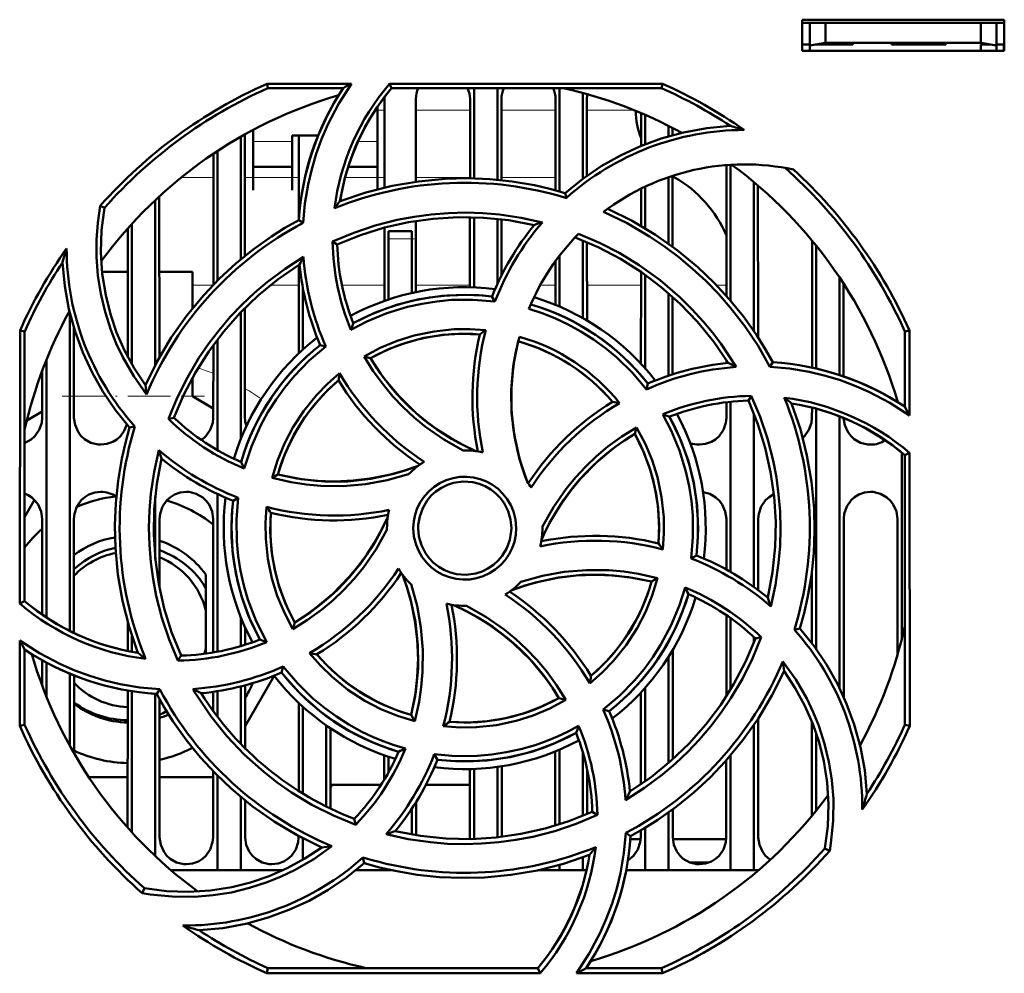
# Model space of a CAD drawing. Extents: x -2073 to 2460, y -1838 to 686.
# Tile 20 of 94: x -361 to -297, y -1573 to -1511. Entities that reach past the tile are written whole.
import ezdxf

# ---------------------------------------------------------------- set-up
doc = ezdxf.new("R2010")
doc.units = 0
doc.linetypes.add('DASHDOT', pattern=[18.5, 12, -3, 0.5, -3])

msp = doc.modelspace()

# ---------------------------------------------------------------- linework, layer by layer
at = {"color": 7, "lineweight": 50}
for p, q in [((-310.235, -1513.341), (-310.235, -1511.341)), ((-310.235, -1511.341), (-297.235, -1511.341)), ((-297.235, -1511.341), (-297.235, -1513.341)), ((-310.235, -1511.553), (-297.235, -1511.553)), ((-309.735, -1511.553), (-309.735, -1513)), ((-308.735, -1512.823), (-308.735, -1511.553)), ((-298.735, -1511.553), (-298.735, -1512.823)), ((-297.735, -1511.553), (-297.735, -1513)), ((-310.235, -1512.941), (-309.735, -1512.941)), ((-309.735, -1513), (-308.735, -1512.823)), ((-309.735, -1513.341), (-309.735, -1513)), ((-308.735, -1512.941), (-309.399, -1512.941)), ((-308.735, -1512.823), (-298.735, -1512.823)), ((-306.985, -1512.941), (-308.735, -1512.941)), ((-306.985, -1512.823), (-306.985, -1512.941)), ((-306.985, -1512.823), (-306.985, -1512.941)), ((-306.985, -1512.823), (-306.985, -1512.941)), ((-306.985, -1512.941), (-306.985, -1512.823)), ((-306.985, -1512.823), (-306.985, -1512.941)), ((-304.485, -1512.941), (-304.485, -1512.823)), ((-302.735, -1512.941), (-304.485, -1512.941)), ((-300.985, -1512.941), (-302.735, -1512.941)), ((-300.985, -1512.823), (-300.985, -1512.941)), ((-300.985, -1512.823), (-300.985, -1512.941)), ((-300.985, -1512.823), (-300.985, -1512.941)), ((-300.985, -1512.823), (-300.985, -1512.941)), ((-300.985, -1512.823), (-300.985, -1512.941)), ((-300.985, -1512.823), (-300.985, -1512.941)), ((-300.985, -1512.823), (-300.985, -1512.941)), ((-298.735, -1512.823), (-297.735, -1513)), ((-298.071, -1512.941), (-298.735, -1512.941)), ((-298.735, -1512.941), (-298.735, -1513.341)), ((-297.735, -1512.941), (-297.235, -1512.941)), ((-297.735, -1513), (-297.735, -1513.341)), ((-297.261, -1513.341), (-297.256, -1512.941)), ((-297.235, -1513.341), (-310.235, -1513.341)), ((-344.648, -1515.459), (-339.217, -1515.459)), ((-344.588, -1515.74), (-344.648, -1515.459)), ((-339.75, -1515.74), (-344.588, -1515.74)), ((-336.767, -1515.459), (-319.221, -1515.459)), ((-336.637, -1515.74), (-336.767, -1515.459)), ((-319.281, -1515.74), (-336.637, -1515.74)), ((-331.335, -1515.741), (-331.335, -1521.548)), ((-329.835, -1515.741), (-329.835, -1521.637)), ((-325.835, -1515.741), (-325.835, -1522.384)), ((-319.221, -1515.459), (-319.281, -1515.74)), ((-337.095, -1522.138), (-337.092, -1516.441)), ((-335.077, -1516.441), (-335.075, -1521.759)), ((-331.594, -1521.543), (-331.592, -1516.441)), ((-329.577, -1516.441), (-329.575, -1521.663)), ((-326.095, -1522.312), (-326.092, -1516.441)), ((-324.335, -1516.054), (-324.335, -1521.572)), ((-324.077, -1516.441), (-324.075, -1521.383)), ((-337.535, -1519.35), (-337.535, -1516.92)), ((-320.594, -1519.464), (-320.593, -1517.351)), ((-320.335, -1517.462), (-320.335, -1519.359)), ((-318.835, -1518.168), (-318.835, -1518.846)), ((-318.577, -1518.301), (-318.576, -1518.772)), ((-346.335, -1518.868), (-346.335, -1526.75)), ((-346.076, -1518.722), (-346.073, -1526.535)), ((-345.535, -1518.427), (-345.535, -1519.35)), ((-343.035, -1518.798), (-341.367, -1518.798)), ((-343.035, -1519.35), (-343.035, -1518.798)), ((-342.596, -1524.109), (-342.593, -1518.798)), ((-345.535, -1519.35), (-345.535, -1522.296)), ((-343.035, -1522.296), (-343.035, -1519.35)), ((-337.535, -1522.246), (-337.535, -1519.35)), ((-348.098, -1528.388), (-348.094, -1519.96)), ((-347.835, -1519.788), (-347.835, -1528.12)), ((-345.535, -1520.798), (-343.035, -1520.798)), ((-339.425, -1520.798), (-337.535, -1520.798)), ((-315.098, -1529.113), (-315.094, -1520.688)), ((-314.835, -1520.671), (-314.835, -1529.415)), ((-318.835, -1521.468), (-318.835, -1525.745)), ((-318.576, -1521.399), (-318.435, -1521.483)), ((-318.575, -1521.381), (-318.573, -1525.935)), ((-320.335, -1522.077), (-320.335, -1524.759)), ((-313.335, -1521.791), (-313.335, -1531.377)), ((-313.075, -1522.011), (-313.07, -1531.775)), ((-351.575, -1522.703), (-351.57, -1533.052)), ((-345.535, -1522.296), (-345.535, -1522.298)), ((-343.035, -1522.298), (-343.035, -1522.296)), ((-325.4, -1522.812), (-325.472, -1522.489)), ((-320.596, -1524.605), (-320.595, -1522.202)), ((-355.102, -1523.442), (-355.371, -1523.311)), ((-351.835, -1522.946), (-351.835, -1533.54)), ((-331.598, -1528.544), (-331.596, -1524.042)), ((-331.335, -1524.048), (-331.335, -1528.552)), ((-353.335, -1524.469), (-353.335, -1533.515)), ((-342.325, -1524.41), (-342.604, -1524.232)), ((-337.098, -1529.426), (-337.096, -1524.716)), ((-335.074, -1524.288), (-335.072, -1528.861)), ((-329.835, -1524.15), (-329.835, -1528.337)), ((-329.574, -1524.179), (-329.572, -1527.79)), ((-353.6, -1533.036), (-353.596, -1524.759)), ((-336.835, -1525.441), (-336.835, -1524.941)), ((-335.335, -1524.941), (-336.835, -1524.941)), ((-335.335, -1525.441), (-335.335, -1524.941)), ((-340.429, -1525.615), (-340.134, -1525.799)), ((-336.835, -1529.335), (-336.835, -1525.441)), ((-335.335, -1525.441), (-335.335, -1528.918)), ((-324.335, -1525.541), (-324.335, -1530.532)), ((-324.073, -1525.65), (-324.071, -1530.684)), ((-309.6, -1533.717), (-309.596, -1525.548)), ((-309.335, -1525.868), (-309.335, -1533.782)), ((-325.835, -1526.513), (-325.835, -1529.792)), ((-342.6, -1532.793), (-342.597, -1527.12)), ((-326.098, -1529.682), (-326.097, -1526.864)), ((-355.254, -1527.553), (-353.598, -1527.553)), ((-351.573, -1527.553), (-349.435, -1527.553)), ((-349.435, -1527.553), (-349.435, -1529.897)), ((-320.6, -1533.469), (-320.597, -1527.563)), ((-320.335, -1527.747), (-320.335, -1533.76)), ((-307.835, -1527.91), (-307.835, -1534.189)), ((-307.572, -1528.31), (-307.569, -1534.278)), ((-342.335, -1532.547), (-342.335, -1528.645)), ((-329.991, -1529.465), (-330.181, -1529.144)), ((-318.835, -1528.928), (-318.835, -1534.241)), ((-318.572, -1529.16), (-318.569, -1534.154)), ((-357.335, -1530.174), (-357.335, -1550.648)), ((-346.335, -1530.16), (-346.335, -1538.305)), ((-346.071, -1529.891), (-346.068, -1536.941)), ((-360.547, -1548.887), (-360.531, -1531.324)), ((-360.531, -1531.324), (-360.235, -1531.387)), ((-360.235, -1548.742), (-360.235, -1531.387)), ((-357.071, -1531.136), (-357.068, -1536.941)), ((-303.635, -1531.387), (-303.339, -1531.324)), ((-303.635, -1536.226), (-303.635, -1531.387)), ((-303.339, -1531.324), (-303.334, -1536.796)), ((-348.102, -1536.941), (-348.099, -1532.262)), ((-347.835, -1531.908), (-347.835, -1539.028)), ((-340.863, -1532.361), (-341.228, -1532.267)), ((-358.835, -1533.206), (-358.835, -1549.789)), ((-338.404, -1532.999), (-337.995, -1533.108)), ((-315.1, -1533.43), (-315.1, -1533.244)), ((-312.31, -1533.659), (-312.126, -1533.371)), ((-359.102, -1536.941), (-359.1, -1533.889)), ((-349.435, -1534.354), (-349.435, -1535.553)), ((-320.255, -1535.115), (-320.161, -1534.747)), ((-349.435, -1535.553), (-348.102, -1536.337)), ((-315.102, -1536.941), (-315.101, -1535.945)), ((-314.835, -1535.915), (-314.835, -1546.859)), ((-313.503, -1535.537), (-313.694, -1535.841)), ((-304.101, -1535.928), (-304.101, -1535.9)), ((-359.102, -1536.534), (-360.097, -1537.119)), ((-313.335, -1536.689), (-313.335, -1547.825)), ((-309.602, -1536.941), (-309.601, -1536.287)), ((-309.335, -1536.359), (-309.335, -1551.82)), ((-350.983, -1537.021), (-350.632, -1536.941)), ((-307.835, -1536.855), (-307.835, -1554.323)), ((-353.148, -1537.503), (-353.486, -1537.578)), ((-320.89, -1537.565), (-321.002, -1537.98)), ((-303.835, -1539.174), (-303.835, -1551.209)), ((-303.635, -1539.339), (-303.332, -1539.198)), ((-303.332, -1539.198), (-303.316, -1556.762)), ((-303.635, -1556.694), (-303.635, -1539.339)), ((-344.326, -1540.812), (-343.951, -1540.596)), ((-360.235, -1543.33), (-359.599, -1542.229)), ((-351.835, -1542.027), (-351.835, -1546.038)), ((-347.835, -1541.849), (-347.835, -1551.992)), ((-346.495, -1542.09), (-346.831, -1542.287)), ((-359.107, -1549.599), (-359.104, -1543.441)), ((-357.065, -1543.441), (-357.062, -1550.782)), ((-351.565, -1543.441), (-351.563, -1547.885)), ((-348.108, -1552.041), (-348.104, -1543.441)), ((-315.106, -1546.707), (-315.104, -1543.441)), ((-313.065, -1543.441), (-313.063, -1548.024)), ((-307.565, -1543.441), (-307.56, -1554.91)), ((-304.109, -1552.207), (-304.104, -1543.441)), ((-336.935, -1544.041), (-336.934, -1544.148)), ((-326.935, -1544.041), (-326.936, -1543.933)), ((-317.375, -1545.995), (-317.038, -1545.794)), ((-309.608, -1551.451), (-309.606, -1546.827)), ((-348.585, -1547.898), (-348.585, -1547.021)), ((-319.535, -1547.265), (-319.919, -1547.485)), ((-348.585, -1547.898), (-348.585, -1549.338)), ((-360.235, -1548.742), (-360.547, -1548.887)), ((-348.585, -1551.769), (-348.585, -1549.338)), ((-346.335, -1549.776), (-346.335, -1551.63)), ((-315.11, -1554.856), (-315.107, -1549.635)), ((-314.835, -1549.825), (-314.835, -1554.416)), ((-353.608, -1551.942), (-353.608, -1550.091)), ((-346.062, -1550.419), (-346.061, -1551.545)), ((-342.983, -1550.531), (-342.868, -1550.101)), ((-310.734, -1550.581), (-310.383, -1550.504)), ((-360.554, -1556.762), (-360.549, -1551.26)), ((-353.335, -1550.991), (-353.335, -1551.996)), ((-313.335, -1551.049), (-313.335, -1551.391)), ((-312.872, -1551.057), (-313.238, -1551.14)), ((-360.235, -1556.694), (-360.235, -1551.855)), ((-348.585, -1551.769), (-348.585, -1552.113)), ((-318.561, -1551.876), (-318.558, -1558.911)), ((-359.109, -1554.167), (-359.109, -1552.538)), ((-350.376, -1552.559), (-350.176, -1552.24)), ((-318.835, -1552.325), (-318.835, -1559.156)), ((-358.835, -1552.692), (-358.835, -1554.876)), ((-343.607, -1552.944), (-343.708, -1553.334)), ((-357.335, -1553.408), (-357.335, -1558.035)), ((-357.06, -1553.52), (-357.058, -1558.526)), ((-344.186, -1553.535), (-346.059, -1556.778)), ((-353.614, -1563.303), (-353.61, -1554.487)), ((-351.743, -1554.709), (-351.547, -1554.404)), ((-346.335, -1554.222), (-346.335, -1557.918)), ((-346.06, -1554.15), (-346.058, -1558.199)), ((-320.335, -1554.321), (-320.335, -1560.333)), ((-353.335, -1554.535), (-353.335, -1563.612)), ((-351.835, -1554.704), (-351.835, -1565.135)), ((-351.56, -1555.045), (-351.556, -1563.941)), ((-348.11, -1555.802), (-348.11, -1554.57)), ((-347.835, -1554.528), (-347.835, -1556.171)), ((-325.437, -1555.093), (-325.875, -1554.973)), ((-320.612, -1560.527), (-320.61, -1554.623)), ((-342.613, -1560.951), (-342.61, -1555.279)), ((-342.335, -1561.123), (-342.335, -1555.534)), ((-323.032, -1555.715), (-322.641, -1555.814)), ((-335.154, -1556.452), (-335.38, -1556.056)), ((-313.059, -1556.29), (-313.056, -1563.941)), ((-360.235, -1556.694), (-360.554, -1556.762)), ((-340.835, -1561.95), (-340.835, -1556.731)), ((-340.559, -1556.92), (-340.557, -1562.085)), ((-313.335, -1556.704), (-313.335, -1566.041)), ((-309.613, -1562.554), (-309.61, -1556.472)), ((-303.316, -1556.762), (-303.635, -1556.694)), ((-309.335, -1557.222), (-309.335, -1562.213)), ((-337.112, -1560.219), (-337.111, -1558.651)), ((-336.835, -1559.741), (-336.835, -1558.746)), ((-333.897, -1558.588), (-333.689, -1558.938)), ((-326.114, -1563.176), (-326.111, -1558.405)), ((-325.835, -1558.29), (-325.835, -1563.089)), ((-324.335, -1558.477), (-324.335, -1562.54)), ((-314.835, -1558.664), (-314.835, -1566.041)), ((-331.614, -1563.941), (-331.612, -1559.537)), ((-331.335, -1559.529), (-331.335, -1564.032)), ((-329.835, -1559.398), (-329.835, -1563.93)), ((-329.558, -1559.357), (-329.556, -1563.899)), ((-315.114, -1563.941), (-315.112, -1558.981)), ((-353.612, -1560.053), (-356.113, -1560.053)), ((-348.112, -1560.053), (-351.557, -1560.053)), ((-348.114, -1563.941), (-348.112, -1559.68)), ((-347.835, -1559.961), (-347.835, -1566.041)), ((-324.058, -1559.57), (-324.056, -1562.423)), ((-340.558, -1560.553), (-337.321, -1560.553)), ((-334.432, -1560.553), (-331.613, -1560.553)), ((-346.335, -1561.329), (-346.335, -1566.041)), ((-346.057, -1561.558), (-346.056, -1563.941)), ((-335.335, -1562.084), (-335.335, -1563.75)), ((-335.057, -1561.649), (-335.056, -1563.796)), ((-323.407, -1562.488), (-323.735, -1562.281)), ((-318.835, -1562.336), (-318.835, -1566.041)), ((-318.557, -1562.134), (-318.556, -1563.941)), ((-339.034, -1562.737), (-338.947, -1563.116)), ((-320.335, -1563.32), (-320.335, -1566.041)), ((-342.614, -1563.941), (-342.614, -1563.845)), ((-331.617, -1564.039), (-331.614, -1563.941)), ((-321.58, -1563.649), (-321.265, -1563.85)), ((-320.614, -1563.941), (-320.614, -1563.485)), ((-342.335, -1565.367), (-342.335, -1563.993)), ((-320.619, -1564.053), (-321.28, -1564.053)), ((-315.119, -1564.053), (-318.551, -1564.053)), ((-338.399, -1565.591), (-338.479, -1565.226)), ((-324.335, -1565.218), (-324.335, -1566.041)), ((-308.768, -1564.639), (-308.463, -1564.787)), ((-338.419, -1565.61), (-338.375, -1565.599)), ((-325.835, -1565.699), (-325.835, -1566.041)), ((-316.232, -1565.553), (-317.438, -1565.553)), ((-347.835, -1566.041), (-350.83, -1566.041)), ((-346.335, -1566.041), (-347.835, -1566.041)), ((-343.614, -1566.041), (-346.335, -1566.041)), ((-336.835, -1566.041), (-338.93, -1566.041)), ((-336.835, -1566.041), (-336.835, -1566.001)), ((-336.657, -1566.041), (-336.835, -1566.041)), ((-325.835, -1566.041), (-327.208, -1566.041)), ((-324.335, -1566.041), (-325.835, -1566.041)), ((-324.104, -1566.041), (-324.335, -1566.041)), ((-320.335, -1566.041), (-321.549, -1566.041)), ((-318.835, -1566.041), (-320.335, -1566.041)), ((-314.835, -1566.041), (-318.835, -1566.041)), ((-313.335, -1566.041), (-314.835, -1566.041)), ((-313.04, -1566.041), (-313.335, -1566.041)), ((-352.533, -1567.207), (-352.683, -1567.514)), ((-344.659, -1572.674), (-344.588, -1572.341)), ((-327.078, -1572.674), (-344.659, -1572.674)), ((-344.588, -1572.341), (-327.233, -1572.341)), ((-327.233, -1572.341), (-327.078, -1572.674)), ((-319.21, -1572.674), (-324.754, -1572.674)), ((-324.12, -1572.341), (-319.281, -1572.341)), ((-319.281, -1572.341), (-319.21, -1572.674))]:
    msp.add_line(p, q, dxfattribs=at)
at = {"color": 7, "linetype": 'DASHDOT', "lineweight": 18, "ltscale": 0.003525}
for p, q in [((-308.735, -1512.812), (-308.735, -1512.953)), ((-302.735, -1512.812), (-302.735, -1512.953))]:
    msp.add_line(p, q, dxfattribs=at)
at = {"color": 7, "lineweight": 18}
for p, q in [((-337.092, -1517.153), (-337.522, -1517.153)), ((-331.592, -1517.153), (-335.077, -1517.153)), ((-326.092, -1517.153), (-329.577, -1517.153)), ((-321.07, -1517.153), (-324.077, -1517.153)), ((-343.035, -1519.167), (-345.535, -1519.167)), ((-337.535, -1519.167), (-338.794, -1519.167)), ((-350.159, -1521.483), (-348.094, -1521.483)), ((-346.075, -1521.483), (-342.594, -1521.483)), ((-339.624, -1521.483), (-337.094, -1521.483)), ((-335.075, -1521.483), (-331.594, -1521.483)), ((-329.575, -1521.483), (-326.094, -1521.483)), ((-318.575, -1521.483), (-318.435, -1521.483)), ((-336.835, -1525.441), (-335.335, -1525.441)), ((-349.435, -1528.411), (-348.12, -1528.411)), ((-344.416, -1528.411), (-342.598, -1528.411)), ((-339.833, -1528.411), (-337.098, -1528.411)), ((-335.072, -1528.411), (-331.598, -1528.411)), ((-327.045, -1528.411), (-326.098, -1528.411)), ((-324.072, -1528.411), (-320.598, -1528.411)), ((-315.749, -1528.411), (-315.098, -1528.411)), ((-357.069, -1535.553), (-355.019, -1535.553)), ((-350.046, -1535.553), (-349.435, -1535.553)), ((-340.406, -1560.553), (-340.557, -1560.788))]:
    msp.add_line(p, q, dxfattribs=at)
at = {"color": 7, "linetype": 'DASHDOT', "lineweight": 18, "ltscale": 0.045015}
msp.add_line((-335.185, -1525.441), (-336.985, -1525.441), dxfattribs=at)
at = {"color": 7, "linetype": 'DASHDOT', "lineweight": 18, "ltscale": 0.22903}
msp.add_line((-357.833, -1535.553), (-348.671, -1535.553), dxfattribs=at)
at = {"color": 7, "lineweight": 50}
for points in [[(-339.217, -1515.459), (-340.035, -1516.737), (-340.734, -1518.079), (-341.138, -1519.016), (-341.486, -1519.978), (-341.776, -1520.949), (-342.007, -1521.933), (-342.211, -1523.164), (-342.325, -1524.41)], [(-325.472, -1522.489), (-324.342, -1521.577), (-323.157, -1520.772), (-321.92, -1520.074), (-320.634, -1519.48), (-319.299, -1518.989), (-317.856, -1518.59), (-316.372, -1518.317), (-314.854, -1518.172)], [(-339.955, -1523.019), (-338.293, -1522.457), (-336.609, -1522.029), (-334.909, -1521.737), (-333.197, -1521.576), (-331.758, -1521.541), (-330.32, -1521.597), (-328.885, -1521.746), (-327.45, -1521.991), (-326.459, -1522.217), (-325.472, -1522.489)], [(-352.401, -1535.44), (-353.224, -1534.274), (-353.93, -1533.041), (-354.341, -1532.172), (-354.698, -1531.279), (-355.063, -1530.14), (-355.338, -1528.978), (-355.521, -1527.797), (-355.611, -1526.606), (-355.611, -1525.506), (-355.531, -1524.407), (-355.371, -1523.311)], [(-355.101, -1523.442), (-355.284, -1524.868), (-355.33, -1526.283), (-355.24, -1527.682), (-355.021, -1529.059), (-354.719, -1530.274), (-354.318, -1531.458), (-353.813, -1532.616), (-353.195, -1533.753), (-352.47, -1534.847)], [(-340.431, -1525.615), (-339.074, -1525.047), (-337.687, -1524.581), (-336.273, -1524.22), (-335.187, -1524.014), (-334.091, -1523.868), (-332.984, -1523.78), (-331.874, -1523.752), (-330.779, -1523.783), (-329.688, -1523.874), (-328.31, -1524.077), (-326.94, -1524.375)], [(-327.464, -1524.547), (-329.091, -1524.243), (-330.721, -1524.076), (-332.347, -1524.044), (-333.967, -1524.144), (-335.541, -1524.367), (-337.097, -1524.716), (-338.631, -1525.194), (-340.135, -1525.799)], [(-312.31, -1533.659), (-313.074, -1532.324), (-313.924, -1531.052), (-314.86, -1529.844), (-315.622, -1528.976), (-316.43, -1528.147), (-317.283, -1527.356), (-318.176, -1526.61), (-319.092, -1525.921), (-320.042, -1525.282), (-321.491, -1524.438), (-323.008, -1523.702)], [(-322.742, -1523.505), (-321.169, -1524.282), (-319.676, -1525.171), (-318.266, -1526.166), (-316.943, -1527.263), (-315.9, -1528.256), (-314.923, -1529.312), (-314.014, -1530.432), (-313.172, -1531.62), (-312.631, -1532.481), (-312.126, -1533.371)], [(-352.47, -1534.847), (-351.692, -1533.274), (-350.804, -1531.781), (-349.808, -1530.372), (-348.712, -1529.048), (-347.719, -1528.005), (-346.663, -1527.029), (-345.543, -1526.119), (-344.355, -1525.278), (-343.494, -1524.737), (-342.604, -1524.231)], [(-314.989, -1533.418), (-315.925, -1532.052), (-316.959, -1530.782), (-318.087, -1529.609), (-319.303, -1528.535), (-320.574, -1527.579), (-321.922, -1526.726), (-323.343, -1525.979), (-324.836, -1525.343)], [(-324.617, -1525.116), (-323.264, -1525.694), (-321.965, -1526.365), (-320.721, -1527.128), (-319.375, -1528.103), (-318.11, -1529.185), (-317.323, -1529.956), (-316.58, -1530.766), (-316.01, -1531.455), (-315.47, -1532.169), (-314.961, -1532.91), (-314.483, -1533.675)], [(-350.984, -1537.022), (-350.425, -1535.66), (-349.773, -1534.349), (-349.028, -1533.093), (-348.406, -1532.181), (-347.735, -1531.304), (-347.013, -1530.458), (-346.247, -1529.653), (-345.451, -1528.901), (-344.615, -1528.194), (-343.491, -1527.359), (-342.306, -1526.6)], [(-353.486, -1537.578), (-354.398, -1536.447), (-355.203, -1535.262), (-355.901, -1534.026), (-356.495, -1532.739), (-356.986, -1531.405), (-357.385, -1529.961), (-357.659, -1528.478), (-357.804, -1526.959)], [(-342.557, -1527.095), (-343.923, -1528.031), (-345.193, -1529.065), (-346.366, -1530.192), (-347.441, -1531.409), (-348.396, -1532.68), (-349.25, -1534.027), (-349.996, -1535.449), (-350.632, -1536.941)], [(-339.102, -1530.864), (-337.731, -1530.2), (-336.316, -1529.681), (-334.864, -1529.312), (-333.382, -1529.096), (-331.877, -1529.035), (-331.03, -1529.066), (-330.181, -1529.144)], [(-329.991, -1529.465), (-331.383, -1529.349), (-332.779, -1529.369), (-333.723, -1529.458), (-334.665, -1529.607), (-335.606, -1529.815), (-336.949, -1530.224), (-338.236, -1530.757), (-339.251, -1531.286)], [(-320.255, -1535.115), (-321.154, -1534.051), (-322.151, -1533.078), (-322.877, -1532.476), (-323.654, -1531.91), (-324.464, -1531.392), (-325.286, -1530.937), (-326.13, -1530.537), (-326.956, -1530.208), (-327.802, -1529.929)], [(-338.406, -1533), (-337.364, -1532.449), (-336.287, -1532), (-335.18, -1531.652), (-333.908, -1531.387), (-332.615, -1531.254), (-331.602, -1531.243), (-330.584, -1531.314)], [(-330.955, -1531.579), (-332.171, -1531.539), (-333.373, -1531.614), (-334.555, -1531.806), (-335.712, -1532.115), (-336.839, -1532.539), (-337.996, -1533.108)], [(-327.928, -1541.049), (-328.409, -1539.603), (-328.742, -1538.133), (-328.921, -1536.647), (-328.943, -1535.151), (-328.81, -1533.653), (-328.644, -1532.692), (-328.416, -1531.736)], [(-328.491, -1532.024), (-328.788, -1533.519), (-328.935, -1535.019), (-328.927, -1536.517), (-328.762, -1538.006), (-328.443, -1539.478), (-328.207, -1540.268), (-327.928, -1541.049)], [(-340.863, -1532.361), (-341.931, -1533.267), (-342.906, -1534.27), (-343.51, -1535.002), (-344.071, -1535.773), (-344.588, -1536.587), (-345.044, -1537.412), (-345.657, -1538.782), (-346.122, -1540.207)], [(-332.032, -1539.041), (-333.278, -1538.339), (-334.448, -1537.526), (-335.187, -1536.919), (-335.888, -1536.267), (-336.55, -1535.571), (-337.167, -1534.835), (-337.818, -1533.942), (-338.406, -1533)], [(-337.995, -1533.108), (-337.579, -1533.762), (-337.134, -1534.388), (-336.158, -1535.558), (-335.073, -1536.617), (-334.373, -1537.199), (-333.635, -1537.739), (-332.86, -1538.238), (-332.053, -1538.69), (-331.217, -1539.092)], [(-344.326, -1540.814), (-343.977, -1539.685), (-343.533, -1538.604), (-342.995, -1537.574), (-342.284, -1536.487), (-341.465, -1535.48), (-340.752, -1534.753), (-339.978, -1534.082)], [(-303.334, -1536.796), (-304.607, -1535.974), (-305.946, -1535.271), (-306.882, -1534.865), (-307.841, -1534.513), (-308.811, -1534.221), (-309.794, -1533.986), (-311.043, -1533.776), (-312.31, -1533.659)], [(-312.441, -1548.512), (-312.137, -1546.884), (-311.97, -1545.255), (-311.938, -1543.628), (-312.038, -1542.009), (-312.262, -1540.434), (-312.611, -1538.878), (-313.088, -1537.345), (-313.694, -1535.84)], [(-313.504, -1535.535), (-312.934, -1536.891), (-312.466, -1538.276), (-312.103, -1539.689), (-311.895, -1540.775), (-311.747, -1541.873), (-311.657, -1542.979), (-311.627, -1544.088), (-311.657, -1545.181), (-311.746, -1546.272), (-311.951, -1547.679), (-312.257, -1549.076)], [(-310.913, -1536.02), (-310.351, -1537.682), (-309.924, -1539.366), (-309.631, -1541.067), (-309.47, -1542.778), (-309.435, -1544.218), (-309.491, -1545.655), (-309.64, -1547.09), (-309.885, -1548.525), (-310.111, -1549.517), (-310.383, -1550.504)], [(-317.375, -1545.995), (-317.256, -1544.613), (-317.272, -1543.224), (-317.36, -1542.281), (-317.507, -1541.34), (-317.714, -1540.397), (-318.121, -1539.051), (-318.653, -1537.757), (-319.189, -1536.723)], [(-360.235, -1538.568), (-359.806, -1538.338), (-359.576, -1538.13), (-359.299, -1537.723), (-359.137, -1537.264), (-359.102, -1536.941)], [(-357.068, -1536.941), (-356.996, -1537.406), (-356.8, -1537.851), (-356.615, -1538.105), (-356.388, -1538.319), (-355.974, -1538.552), (-355.513, -1538.664), (-355.335, -1538.673)], [(-355.335, -1538.673), (-354.943, -1538.629), (-354.57, -1538.498), (-354.306, -1538.338), (-354.076, -1538.13), (-353.826, -1537.774), (-353.664, -1537.372)], [(-348.862, -1538.378), (-348.576, -1538.13), (-348.299, -1537.723), (-348.137, -1537.264), (-348.102, -1536.941)], [(-318.758, -1536.873), (-318.094, -1538.245), (-317.575, -1539.66), (-317.206, -1541.111), (-316.991, -1542.594), (-316.929, -1544.099), (-316.96, -1544.945), (-317.038, -1545.794)], [(-316.835, -1538.673), (-316.443, -1538.629), (-316.07, -1538.498), (-315.806, -1538.338), (-315.576, -1538.13), (-315.299, -1537.723), (-315.137, -1537.264), (-315.102, -1536.941)], [(-310.192, -1538.245), (-310.076, -1538.13), (-309.799, -1537.723), (-309.637, -1537.264), (-309.602, -1536.941)], [(-307.568, -1536.962), (-307.493, -1537.416), (-307.3, -1537.851), (-307.115, -1538.105), (-306.888, -1538.319), (-306.474, -1538.552), (-306.013, -1538.664), (-305.835, -1538.673)], [(-352.957, -1552.061), (-353.519, -1550.399), (-353.946, -1548.715), (-354.239, -1547.014), (-354.399, -1545.303), (-354.434, -1543.863), (-354.378, -1542.426), (-354.229, -1540.991), (-353.984, -1539.556), (-353.758, -1538.564), (-353.486, -1537.578)], [(-321.002, -1537.98), (-321.656, -1538.396), (-322.283, -1538.842), (-323.452, -1539.817), (-324.512, -1540.902), (-325.093, -1541.603), (-325.634, -1542.34), (-326.132, -1543.115), (-326.584, -1543.922), (-326.987, -1544.759)], [(-326.936, -1543.933), (-326.232, -1542.687), (-325.417, -1541.517), (-324.809, -1540.778), (-324.156, -1540.077), (-323.459, -1539.415), (-322.723, -1538.798), (-321.831, -1538.149), (-320.891, -1537.563)], [(-319.473, -1545.02), (-319.434, -1543.804), (-319.509, -1542.603), (-319.701, -1541.42), (-320.009, -1540.263), (-320.433, -1539.136), (-321.003, -1537.98)], [(-320.891, -1537.563), (-320.341, -1538.598), (-319.891, -1539.668), (-319.543, -1540.771), (-319.275, -1542.042), (-319.14, -1543.337), (-319.128, -1544.369), (-319.199, -1545.407)], [(-350.376, -1552.562), (-350.945, -1551.203), (-351.411, -1549.815), (-351.774, -1548.399), (-351.979, -1547.316), (-352.125, -1546.221), (-352.213, -1545.113), (-352.242, -1544.002), (-352.21, -1542.907), (-352.12, -1541.815), (-351.914, -1540.413), (-351.608, -1539.021)], [(-351.428, -1539.57), (-351.733, -1541.197), (-351.9, -1542.826), (-351.931, -1544.453), (-351.831, -1546.073), (-351.608, -1547.647), (-351.259, -1549.203), (-350.782, -1550.736), (-350.176, -1552.241)], [(-343.951, -1540.596), (-342.457, -1540.894), (-340.957, -1541.04), (-339.458, -1541.032), (-337.969, -1540.868), (-336.497, -1540.549), (-335.707, -1540.313), (-334.926, -1540.034)], [(-343.951, -1540.596), (-342.735, -1540.846), (-341.518, -1540.993), (-340.304, -1541.038), (-339.1, -1540.987), (-337.897, -1540.839), (-336.7, -1540.593), (-335.806, -1540.342), (-334.926, -1540.034)], [(-335.541, -1540.577), (-336.92, -1540.963), (-338.324, -1541.216), (-339.753, -1541.336), (-341.188, -1541.321), (-342.14, -1541.238), (-343.086, -1541.095), (-344.326, -1540.814)], [(-335.242, -1544.041), (-335.214, -1543.598), (-335.128, -1543.169), (-334.983, -1542.755), (-334.782, -1542.361), (-334.527, -1541.99), (-334.228, -1541.657), (-333.896, -1541.376), (-333.527, -1541.142), (-333.118, -1540.955), (-332.688, -1540.823), (-332.254, -1540.749), (-331.817, -1540.735), (-331.381, -1540.781), (-330.945, -1540.888), (-330.524, -1541.051), (-330.14, -1541.262), (-329.791, -1541.521), (-329.475, -1541.831), (-329.202, -1542.182), (-328.972, -1542.572), (-328.802, -1542.975), (-328.67, -1543.497), (-328.627, -1544.041)], [(-328.935, -1544.041), (-328.99, -1543.495), (-329.149, -1542.953), (-329.405, -1542.439), (-329.644, -1542.106), (-329.93, -1541.809), (-330.263, -1541.551), (-330.627, -1541.342), (-331.016, -1541.184), (-331.416, -1541.084), (-332.036, -1541.042), (-332.654, -1541.127), (-333.047, -1541.254), (-333.427, -1541.44), (-333.782, -1541.677), (-334.084, -1541.947), (-334.343, -1542.257), (-334.635, -1542.753), (-334.831, -1543.287), (-334.927, -1543.834), (-334.935, -1544.041)], [(-359.104, -1543.441), (-359.176, -1542.976), (-359.372, -1542.53), (-359.556, -1542.276), (-359.783, -1542.063), (-359.999, -1541.922), (-360.235, -1541.815)], [(-355.335, -1541.709), (-355.727, -1541.754), (-356.099, -1541.885), (-356.363, -1542.045), (-356.593, -1542.253), (-356.869, -1542.66), (-357.03, -1543.119), (-357.065, -1543.441)], [(-349.835, -1541.709), (-350.227, -1541.754), (-350.599, -1541.885), (-350.863, -1542.045), (-351.093, -1542.253), (-351.369, -1542.66), (-351.53, -1543.119), (-351.565, -1543.441)], [(-348.104, -1543.441), (-348.176, -1542.976), (-348.372, -1542.53), (-348.556, -1542.276), (-348.783, -1542.063), (-349.197, -1541.83), (-349.658, -1541.718), (-349.835, -1541.709)], [(-315.104, -1543.441), (-315.176, -1542.976), (-315.372, -1542.53), (-315.556, -1542.276), (-315.783, -1542.063), (-316.174, -1541.839), (-316.609, -1541.724)], [(-305.835, -1541.709), (-306.227, -1541.754), (-306.599, -1541.885), (-306.863, -1542.045), (-307.093, -1542.253), (-307.369, -1542.66), (-307.53, -1543.119), (-307.565, -1543.441)], [(-304.104, -1543.441), (-304.176, -1542.976), (-304.372, -1542.53), (-304.556, -1542.276), (-304.783, -1542.063), (-305.197, -1541.83), (-305.658, -1541.718), (-305.835, -1541.709)], [(-345.112, -1551.208), (-345.775, -1549.836), (-346.295, -1548.422), (-346.664, -1546.97), (-346.879, -1545.487), (-346.941, -1543.983), (-346.909, -1543.136), (-346.832, -1542.287)], [(-346.495, -1542.09), (-346.61, -1543.49), (-346.589, -1544.891), (-346.499, -1545.837), (-346.349, -1546.78), (-346.14, -1547.721), (-345.879, -1548.627), (-345.343, -1550.03), (-344.663, -1551.366)], [(-312.054, -1541.864), (-312.363, -1542.045), (-312.593, -1542.253), (-312.869, -1542.66), (-313.03, -1543.119), (-313.065, -1543.441)], [(-342.982, -1550.533), (-343.535, -1549.484), (-343.986, -1548.402), (-344.335, -1547.29), (-344.601, -1546.017), (-344.734, -1544.725), (-344.745, -1543.703), (-344.672, -1542.677)], [(-344.396, -1543.061), (-344.436, -1544.277), (-344.361, -1545.479), (-344.169, -1546.661), (-343.86, -1547.818), (-343.437, -1548.945), (-342.867, -1550.102)], [(-342.868, -1550.101), (-342.214, -1549.685), (-341.587, -1549.239), (-340.418, -1548.264), (-339.358, -1547.179), (-338.777, -1546.478), (-338.236, -1545.741), (-337.737, -1544.966), (-337.285, -1544.159), (-336.883, -1543.322)], [(-336.934, -1544.148), (-337.635, -1545.395), (-338.448, -1546.565), (-339.054, -1547.305), (-339.706, -1548.007), (-340.403, -1548.67), (-341.138, -1549.288), (-342.035, -1549.943), (-342.982, -1550.533)], [(-328.627, -1544.041), (-328.655, -1544.483), (-328.74, -1544.913), (-328.885, -1545.327), (-329.085, -1545.721), (-329.339, -1546.092), (-329.637, -1546.426), (-329.968, -1546.707), (-330.337, -1546.942), (-330.746, -1547.13), (-331.175, -1547.263), (-331.61, -1547.338), (-332.047, -1547.352), (-332.482, -1547.307), (-332.919, -1547.201), (-333.34, -1547.038), (-333.724, -1546.829), (-334.074, -1546.57), (-334.39, -1546.261), (-334.664, -1545.911), (-334.894, -1545.521), (-335.066, -1545.118), (-335.199, -1544.59), (-335.242, -1544.041)], [(-334.935, -1544.041), (-334.88, -1544.586), (-334.721, -1545.128), (-334.465, -1545.642), (-334.226, -1545.975), (-333.94, -1546.272), (-333.606, -1546.53), (-333.243, -1546.739), (-332.853, -1546.897), (-332.453, -1546.997), (-331.833, -1547.039), (-331.216, -1546.954), (-330.823, -1546.827), (-330.443, -1546.641), (-330.088, -1546.404), (-329.786, -1546.134), (-329.527, -1545.824), (-329.235, -1545.328), (-329.038, -1544.794), (-328.943, -1544.247), (-328.935, -1544.041)], [(-328.319, -1547.494), (-326.938, -1547.11), (-325.532, -1546.858), (-324.101, -1546.74), (-322.664, -1546.755), (-321.711, -1546.84), (-320.765, -1546.984), (-319.534, -1547.263)], [(-335.379, -1556.056), (-335.082, -1554.562), (-334.935, -1553.062), (-334.943, -1551.564), (-335.108, -1550.075), (-335.426, -1548.603), (-335.663, -1547.813), (-335.941, -1547.032)], [(-335.38, -1556.056), (-335.129, -1554.841), (-334.983, -1553.624), (-334.937, -1552.41), (-334.988, -1551.206), (-335.136, -1550.003), (-335.382, -1548.806), (-335.633, -1547.912), (-335.941, -1547.032)], [(-319.919, -1547.485), (-321.413, -1547.187), (-322.913, -1547.041), (-324.411, -1547.049), (-325.9, -1547.213), (-327.373, -1547.532), (-328.162, -1547.768), (-328.944, -1548.047)], [(-319.919, -1547.485), (-321.135, -1547.235), (-322.352, -1547.089), (-323.566, -1547.043), (-324.77, -1547.094), (-325.972, -1547.242), (-327.17, -1547.488), (-328.063, -1547.739), (-328.944, -1548.047)], [(-319.534, -1547.263), (-319.874, -1548.381), (-320.311, -1549.454), (-320.844, -1550.48), (-321.552, -1551.569), (-322.373, -1552.582), (-323.102, -1553.33), (-323.898, -1554.024)], [(-335.389, -1547.656), (-335.002, -1549.037), (-334.749, -1550.441), (-334.629, -1551.872), (-334.644, -1553.309), (-334.727, -1554.261), (-334.87, -1555.207), (-335.152, -1556.453)], [(-323.032, -1555.715), (-321.974, -1554.825), (-321.006, -1553.835), (-320.401, -1553.107), (-319.839, -1552.337), (-319.319, -1551.524), (-318.653, -1550.282), (-318.113, -1548.989), (-317.756, -1547.864)], [(-325.875, -1554.973), (-326.291, -1554.319), (-326.736, -1553.693), (-327.711, -1552.523), (-328.797, -1551.464), (-329.497, -1550.882), (-330.234, -1550.342), (-331.009, -1549.843), (-331.817, -1549.391), (-332.653, -1548.989)], [(-331.818, -1549.039), (-330.571, -1549.743), (-329.399, -1550.557), (-328.659, -1551.165), (-327.957, -1551.817), (-327.294, -1552.515), (-326.677, -1553.25), (-326.024, -1554.146), (-325.435, -1555.092)], [(-310.383, -1550.504), (-309.471, -1551.634), (-308.666, -1552.819), (-307.969, -1554.055), (-307.374, -1555.342), (-306.883, -1556.676), (-306.485, -1558.12), (-306.211, -1559.603), (-306.066, -1561.122)], [(-360.549, -1551.26), (-359.276, -1552.081), (-357.937, -1552.785), (-357.001, -1553.192), (-356.041, -1553.545), (-355.072, -1553.838), (-354.088, -1554.073), (-352.827, -1554.286), (-351.548, -1554.404)], [(-312.871, -1551.056), (-313.426, -1552.417), (-314.074, -1553.727), (-314.815, -1554.983), (-315.437, -1555.899), (-316.108, -1556.781), (-316.826, -1557.627), (-317.588, -1558.432), (-318.382, -1559.185), (-319.216, -1559.893), (-320.371, -1560.754), (-321.592, -1561.535)], [(-321.312, -1560.986), (-319.946, -1560.051), (-318.676, -1559.016), (-317.504, -1557.889), (-316.429, -1556.672), (-315.474, -1555.401), (-314.62, -1554.054), (-313.873, -1552.632), (-313.238, -1551.14)], [(-335.152, -1556.453), (-336.265, -1556.114), (-337.335, -1555.677), (-338.359, -1555.144), (-339.45, -1554.433), (-340.467, -1553.609), (-341.218, -1552.876), (-341.916, -1552.078)], [(-343.607, -1552.944), (-342.697, -1554.018), (-341.692, -1554.996), (-340.96, -1555.602), (-340.19, -1556.163), (-339.378, -1556.68), (-338.556, -1557.136), (-337.873, -1557.463), (-337.178, -1557.752), (-336.469, -1558.003), (-335.746, -1558.216)], [(-311.473, -1552.609), (-310.645, -1553.775), (-309.934, -1555.006), (-309.52, -1555.874), (-309.16, -1556.767), (-308.79, -1557.906), (-308.51, -1559.069), (-308.323, -1560.25), (-308.228, -1561.442), (-308.238, -1562.872), (-308.383, -1564.299), (-308.463, -1564.787)], [(-311.4, -1553.234), (-312.177, -1554.807), (-313.066, -1556.3), (-314.061, -1557.709), (-315.158, -1559.033), (-316.151, -1560.076), (-317.207, -1561.052), (-318.327, -1561.962), (-319.514, -1562.803), (-320.375, -1563.344), (-321.265, -1563.85)], [(-308.768, -1564.639), (-308.585, -1563.213), (-308.54, -1561.798), (-308.629, -1560.399), (-308.848, -1559.022), (-309.151, -1557.807), (-309.552, -1556.622), (-310.057, -1555.465), (-310.675, -1554.328), (-311.4, -1553.234)], [(-341.129, -1564.576), (-342.702, -1563.798), (-344.194, -1562.91), (-345.604, -1561.914), (-346.927, -1560.817), (-347.97, -1559.824), (-348.946, -1558.769), (-349.856, -1557.648), (-350.697, -1556.461), (-351.239, -1555.6), (-351.744, -1554.71)], [(-349.189, -1554.774), (-348.264, -1556.14), (-347.235, -1557.418), (-346.097, -1558.616), (-344.864, -1559.719), (-343.988, -1560.403), (-343.077, -1561.038), (-341.76, -1561.834), (-340.382, -1562.528), (-338.947, -1563.117)], [(-325.435, -1555.092), (-326.462, -1555.641), (-327.528, -1556.09), (-328.628, -1556.438), (-329.899, -1556.707), (-331.197, -1556.844), (-332.251, -1556.858), (-333.314, -1556.785)], [(-332.914, -1556.502), (-331.699, -1556.542), (-330.497, -1556.467), (-329.315, -1556.275), (-328.157, -1555.966), (-327.03, -1555.542), (-325.874, -1554.973)], [(-333.897, -1558.588), (-332.523, -1558.708), (-331.142, -1558.693), (-330.202, -1558.606), (-329.263, -1558.459), (-328.322, -1558.253), (-327.412, -1557.993), (-326.688, -1557.74), (-325.979, -1557.45), (-325.286, -1557.123), (-324.609, -1556.758)], [(-324.768, -1557.217), (-326.139, -1557.881), (-327.554, -1558.4), (-329.006, -1558.769), (-330.488, -1558.985), (-331.993, -1559.046), (-332.839, -1559.015), (-333.689, -1558.938)], [(-323.404, -1562.488), (-324.759, -1563.058), (-326.143, -1563.525), (-327.556, -1563.889), (-328.643, -1564.097), (-329.742, -1564.246), (-330.848, -1564.336), (-331.955, -1564.367), (-333.049, -1564.338), (-334.138, -1564.249), (-335.572, -1564.039), (-336.995, -1563.726)], [(-336.406, -1563.534), (-334.778, -1563.839), (-333.149, -1564.005), (-331.523, -1564.037), (-329.903, -1563.937), (-328.329, -1563.714), (-326.772, -1563.365), (-325.239, -1562.887), (-323.734, -1562.281)], [(-351.556, -1563.941), (-351.484, -1564.404), (-351.287, -1564.848), (-351.104, -1565.1), (-350.877, -1565.312), (-350.463, -1565.543), (-350.003, -1565.652), (-349.835, -1565.661)], [(-349.835, -1565.661), (-349.44, -1565.615), (-349.065, -1565.482), (-348.803, -1565.32), (-348.575, -1565.11), (-348.303, -1564.702), (-348.146, -1564.243), (-348.114, -1563.941)], [(-346.056, -1563.941), (-345.984, -1564.404), (-345.787, -1564.848), (-345.604, -1565.1), (-345.377, -1565.312), (-344.963, -1565.543), (-344.503, -1565.652), (-344.335, -1565.661)], [(-344.335, -1565.661), (-343.94, -1565.615), (-343.565, -1565.482), (-343.303, -1565.32), (-343.075, -1565.11), (-342.803, -1564.702), (-342.646, -1564.243), (-342.614, -1563.941)], [(-324.754, -1572.674), (-323.928, -1571.405), (-323.22, -1570.07), (-322.81, -1569.136), (-322.455, -1568.178), (-322.159, -1567.21), (-321.92, -1566.227), (-321.701, -1564.947), (-321.58, -1563.649)], [(-321.435, -1565.41), (-321.075, -1565.11), (-320.803, -1564.702), (-320.646, -1564.243), (-320.614, -1563.941)], [(-318.556, -1563.941), (-318.484, -1564.404), (-318.287, -1564.848), (-318.104, -1565.1), (-317.877, -1565.312), (-317.463, -1565.543), (-317.003, -1565.652), (-316.835, -1565.661)], [(-316.835, -1565.661), (-316.44, -1565.615), (-316.065, -1565.482), (-315.803, -1565.32), (-315.575, -1565.11), (-315.303, -1564.702), (-315.146, -1564.243), (-315.114, -1563.941)], [(-313.056, -1563.941), (-312.984, -1564.404), (-312.787, -1564.848), (-312.604, -1565.1), (-312.291, -1565.374)], [(-340.482, -1564.499), (-341.646, -1565.328), (-342.877, -1566.04), (-343.744, -1566.455), (-344.636, -1566.816), (-345.774, -1567.187), (-346.937, -1567.468), (-348.117, -1567.656), (-349.31, -1567.752), (-350.738, -1567.744), (-352.165, -1567.6), (-352.683, -1567.514)], [(-352.533, -1567.207), (-351.107, -1567.39), (-349.692, -1567.436), (-348.293, -1567.346), (-346.917, -1567.127), (-345.702, -1566.825), (-344.517, -1566.424), (-343.359, -1565.919), (-342.223, -1565.3), (-341.129, -1564.576)], [(-323.915, -1565.062), (-325.577, -1565.624), (-327.26, -1566.052), (-328.961, -1566.344), (-330.672, -1566.505), (-332.112, -1566.54), (-333.549, -1566.484), (-334.984, -1566.335), (-336.418, -1566.091), (-337.411, -1565.864), (-338.398, -1565.592)], [(-338.398, -1565.592), (-339.528, -1566.504), (-340.713, -1567.309), (-341.949, -1568.007), (-343.236, -1568.601), (-344.57, -1569.092), (-346.014, -1569.491), (-347.498, -1569.764), (-349.016, -1569.91)]]:
    msp.add_lwpolyline(points, dxfattribs=at)
for centre, radius, start, end in [((-331.956, -1544.038), 31.271, 113.94625, 138.4836), ((-325.127, -1525.383), 17.515, 146.59769, 176.23014), ((-325.152, -1525.386), 15.28, 139.48243, 172.79538), ((-325.102, -1525.397), 15.043, 140.06547, 170.90449), ((-321.717, -1549.211), 38.019, 117.40726, 118.31442), ((-333.308, -1516.474), 1.771, 155.56018, 178.92731), ((-333.362, -1516.474), 1.771, 1.07266, 24.44208), ((-327.808, -1516.474), 1.771, 155.56018, 178.92731), ((-327.862, -1516.474), 1.771, 1.07266, 24.44208), ((-331.935, -1544.041), 29, 61.23459, 77.38563), ((-331.912, -1543.993), 30.947, 56.54989, 65.91187), ((-331.919, -1544.047), 31.281, 54.97318, 66.05183), ((-331.935, -1544.041), 29, 106.23146, 143.7055), ((-338.526, -1516.441), 1.434, 0.03351, 4.91924), ((-322.516, -1516.448), 1.562, 168.39546, 179.71146), ((-315.935, -1517.153), 5, 180.63936, 201.28422), ((-320.845, -1540.298), 22.924, 72.53425, 74.84899), ((-313.933, -1535.636), 17.204, 90.10573, 131.80264), ((-313.935, -1535.647), 15, 77.90128, 127.22039), ((-331.935, -1544.041), 29, 16.23148, 53.71121), ((-322.435, -1528.411), 8, 23.46951, 60), ((-331.891, -1544.038), 31.254, 24.00404, 47.53937), ((-331.934, -1544.026), 22.198, 72.88174, 112.17097), ((-323.968, -1535.983), 20.583, 140.96026, 142.55795), ((-331.932, -1544.021), 22.195, 117.92102, 157.25569), ((-314.024, -1535.593), 17.396, 140.58358, 158.24036), ((-313.916, -1535.637), 17.218, 139.15072, 158.99481), ((-320.379, -1545.272), 21.903, 107.43134, 108.87218), ((-313.935, -1535.647), 15, 135.40733, 157.59412), ((-325.05, -1525.371), 15.384, 180.90834, 202.61269), ((-325.254, -1525.401), 14.887, 181.53456, 201.52931), ((-331.959, -1544.051), 31.278, 144.85921, 155.98891), ((-335.679, -1532.953), 22.923, 162.46991, 164.84323), ((-340.324, -1526.023), 17.213, 180.08394, 221.83352), ((-322.748, -1536.807), 22.061, 152.4404, 153.88184), ((-325.191, -1525.372), 17.159, 184.10169, 204.03424), ((-331.982, -1544.018), 30.947, 146.54988, 155.91187), ((-325.243, -1525.403), 17.396, 185.58072, 203.23758), ((-331.935, -1544.041), 15.5, 82.75842, 118.28283), ((-331.936, -1544.032), 14.991, 83.27569, 118.55293), ((-331.93, -1544.034), 14.991, 38.27653, 73.55541), ((-331.935, -1544.041), 15.5, 37.75869, 73.28459), ((-331.935, -1544.041), 29, 151.23451, 167.39631), ((-318.417, -1538.339), 21.993, 160.13015, 161.29438), ((-331.937, -1544.032), 12.491, 85.49434, 119.0148), ((-314.156, -1535.643), 17.284, 166.40093, 191.5798), ((-313.857, -1535.633), 17.277, 165.52435, 191.84558), ((-320.911, -1545.253), 16.966, 124.75972, 126.29906), ((-331.935, -1544.041), 15.5, 127.75858, 163.28089), ((-331.941, -1544.036), 14.992, 128.27618, 163.54921), ((-313.935, -1535.647), 15, 164.88799, 180.00001), ((-331.93, -1544.032), 12.49, 40.49301, 74.01924), ((-331.815, -1543.871), 12.601, 38.66362, 74.35149), ((-313.297, -1550.732), 17.396, 95.58068, 113.2375), ((-324.686, -1553.192), 22.023, 62.40198, 63.8774), ((-313.277, -1550.848), 17.515, 56.59784, 86.22962), ((-323.473, -1537.045), 16.769, 169.82252, 171.397), ((-325.107, -1525.328), 17.257, 210.48215, 236.84623), ((-313.282, -1550.769), 17.136, 94.01896, 114.00914), ((-331.385, -1532.631), 21.199, 185.99581, 187.60899), ((-331.94, -1544.037), 12.494, 130.49679, 164.01209), ((-325.301, -1525.531), 17.283, 211.40052, 236.57952), ((-313.935, -1535.647), 15, 180.00001, 201.11014), ((-313.425, -1550.675), 17.284, 121.4006, 146.57937), ((-313.238, -1550.853), 17.235, 120.46386, 146.86311), ((-325.117, -1553.285), 17.57, 79.69868, 81.20454), ((-313.252, -1550.939), 15.407, 90.93646, 112.66691), ((-313.295, -1550.721), 14.887, 91.53465, 111.5294), ((-331.942, -1544.021), 22.199, 342.81091, 22.15283), ((-313.266, -1550.837), 15.302, 49.51878, 82.92735), ((-323.918, -1552.064), 20.652, 50.97048, 52.62485), ((-313.291, -1550.873), 15.043, 50.06547, 80.90483), ((-326.593, -1558.72), 23.208, 70.26845, 71.39311), ((-331.935, -1544.041), 15.5, 352.75852, 28.28278), ((-337.058, -1554.23), 37.964, 27.33765, 28.31004), ((-340.299, -1526.02), 15.336, 225.83995, 247.68666), ((-340.394, -1526.135), 14.886, 226.54534, 246.54031), ((-344.384, -1536.918), 1.685, 180.77621, 199.21494), ((-331.927, -1544.039), 14.992, 353.2776, 28.55355), ((-331.927, -1544.02), 22.199, 162.9283, 202.31487), ((-331.926, -1544.039), 12.49, 355.49399, 29.0174), ((-316.834, -1536.912), 1.761, 250.11926, 269.98342), ((-305.832, -1536.93), 1.743, 269.90621, 302.90756), ((-330.69, -1532.481), 21.916, 197.36325, 198.87074), ((-340.323, -1526.007), 17.226, 229.07126, 249.00303), ((-331.935, -1544.041), 5, 76.47188, 91.11481), ((-340.383, -1526.13), 17.396, 230.58367, 248.24047), ((-327.075, -1530.788), 21.245, 205.06649, 206.3051), ((-331.935, -1544.041), 5, 121.46385, 136.15105), ((-331.935, -1544.041), 5, 31.44705, 36.74265), ((-355.331, -1543.446), 1.737, 55.40934, 90.12117), ((-353.435, -1550.553), 8.6, 96.21397, 113.57441), ((-353.435, -1550.553), 8.6, 51.70318, 74.32069), ((-331.935, -1544.041), 15.5, 172.75832, 208.28287), ((-331.941, -1544.042), 14.993, 173.27679, 208.54961), ((-340.327, -1525.947), 17.286, 255.44136, 281.78891), ((-330.803, -1533.037), 16.89, 214.80123, 216.40578), ((-331.936, -1544.041), 12.498, 175.50406, 209.00626), ((-340.332, -1526.261), 17.283, 256.40089, 281.57989), ((-331.935, -1544.041), 5, 166.42763, 179.99999), ((-353.435, -1550.553), 8.6, 131.25027, 142.2568), ((-331.935, -1544.041), 5, 346.40382, 360), ((-353.435, -1550.553), 6, 99.51453, 127.21962), ((-353.435, -1550.553), 6, 36.06659, 71.83683), ((-323.543, -1562.101), 17.251, 75.41344, 101.8149), ((-323.537, -1561.82), 17.284, 76.40104, 101.57962), ((-353.296, -1550.522), 5.333, 101.93192, 116.70252), ((-353.338, -1550.682), 5.509, 30.35928, 71.21571), ((-333.898, -1555.554), 17.862, 34.61917, 36.14068), ((-353.435, -1550.553), 5, 100.8698, 136.5359), ((-353.435, -1550.553), 5.3, 115.2167, 133.21664), ((-353.435, -1550.553), 5, 14.06987, 68.03224), ((-323.547, -1562.043), 17.194, 48.95456, 68.96231), ((-323.487, -1561.951), 17.396, 50.58355, 68.24028), ((-350.632, -1537.197), 17.247, 300.35718, 326.78306), ((-331.935, -1544.041), 5, 211.38447, 226.31339), ((-350.445, -1537.406), 17.284, 301.40077, 326.57907), ((-331.935, -1544.041), 5, 301.36761, 316.31182), ((-331.928, -1544.045), 12.492, 310.49621, 344.01685), ((-338.569, -1562.551), 17.284, 31.40071, 56.57917), ((-339.396, -1558.658), 24.18, 25.38447, 26.50377), ((-323.568, -1562.086), 15.365, 45.87796, 67.77053), ((-350.579, -1537.208), 15.043, 230.06576, 260.90389), ((-338.761, -1562.72), 17.222, 30.33021, 56.80168), ((-331.93, -1544.045), 14.993, 308.27975, 343.55042), ((-331.935, -1544.041), 15.5, 307.75877, 343.2808), ((-323.476, -1561.946), 14.886, 46.5455, 66.54045), ((-333.128, -1555.577), 21.861, 17.30115, 18.85717), ((-350.604, -1537.272), 15.29, 229.43503, 263.0111), ((-350.011, -1552.417), 17.259, 345.33773, 11.7583), ((-331.935, -1544.041), 5, 256.35958, 271.34427), ((-349.715, -1552.438), 17.284, 346.40114, 11.57945), ((-323.546, -1562.026), 17.18, 359.63043, 41.77454), ((-331.935, -1544.041), 29, 331.23465, 347.39627), ((-326.801, -1533.854), 37.972, 207.28254, 208.2987), ((-350.575, -1537.36), 14.886, 271.53435, 291.52923), ((-338.109, -1531.9), 20.538, 250.06281, 251.38628), ((-350.592, -1537.233), 17.515, 236.59765, 266.23032), ((-350.619, -1537.168), 15.397, 270.90356, 292.75576), ((-353.435, -1550.553), 5, 341.6607, 345.93013), ((-331.935, -1544.041), 29, 196.23145, 233.70554), ((-340.034, -1536.118), 20.522, 230.97311, 232.7224), ((-338.281, -1532.237), 20.171, 259.62, 260.99359), ((-331.935, -1544.041), 12.499, 220.50471, 254.00711), ((-350.588, -1537.281), 17.149, 273.90941, 294.02134), ((-331.939, -1544.019), 22.195, 297.82125, 337.23019), ((-332.606, -1555.468), 21.322, 6.01078, 7.69933), ((-350.573, -1537.348), 17.398, 275.58228, 293.23819), ((-331.935, -1544.041), 15.5, 217.75854, 253.28091), ((-331.937, -1544.043), 14.996, 218.2815, 253.54464), ((-342.135, -1550.662), 18.545, 349.55635, 351.05817), ((-353.435, -1550.553), 5, 223.51659, 267.98675), ((-331.933, -1544.017), 22.195, 207.90271, 247.34311), ((-335.209, -1546.193), 16.404, 209.97554, 211.53947), ((-339.496, -1535.559), 21.284, 242.21354, 243.83811), ((-353.435, -1550.553), 8.6, 329.03797, 336.31618), ((-331.935, -1544.041), 19.999, 212.0822, 249.20931), ((-331.934, -1544.046), 12.494, 265.49995, 299.01339), ((-353.435, -1550.553), 6, 232.83287, 268.32665), ((-353.559, -1550.461), 5.937, 233.87095, 269.50383), ((-353.435, -1550.553), 5, 292.02025, 292.83768), ((-338.681, -1562.678), 17.127, 3.82573, 23.98599), ((-353.617, -1550.542), 5.858, 290.56355, 295.46094), ((-353.435, -1550.553), 6, 288.21567, 294.18067), ((-338.626, -1562.678), 17.396, 5.5807, 23.23745), ((-331.966, -1544.091), 31.27, 203.90469, 228.50886), ((-343.934, -1541.356), 18.731, 304.53918, 306.03748), ((-346.951, -1549.324), 23.545, 340.41211, 341.59126), ((-338.816, -1562.737), 15.414, 0.92602, 22.82025), ((-331.909, -1544.087), 31.277, 324.75262, 336.0942), ((-331.887, -1544.063), 30.947, 326.54988, 335.91186), ((-331.934, -1544.044), 14.996, 263.28209, 298.54851), ((-338.615, -1562.68), 14.886, 1.53454, 21.52944), ((-353.435, -1550.553), 8.6, 282.60245, 297.63447), ((-349.966, -1552.421), 15.356, 315.8501, 337.82662), ((-344.428, -1540.772), 19.482, 295.02564, 296.45056), ((-331.935, -1544.041), 15.5, 262.75857, 298.28273), ((-353.435, -1550.553), 8.6, 245.07816, 268.81865), ((-349.839, -1552.5), 14.885, 316.54396, 336.54009), ((-349.953, -1552.412), 17.203, 318.87706, 338.96268), ((-349.846, -1552.488), 17.396, 320.58363, 338.24028), ((-331.935, -1544.041), 29, 286.23149, 323.70534), ((-341.051, -1551.297), 21.988, 332.25071, 333.85485), ((-328.152, -1555.136), 22.883, 342.18481, 344.8371), ((-343.468, -1542.835), 21.871, 287.21716, 288.83943), ((-338.743, -1562.698), 17.515, 326.59781, 356.22935), ((-343.345, -1543.518), 21.172, 276.00425, 277.76258), ((-331.927, -1544.013), 22.196, 254.42292, 292.27857), ((-338.718, -1562.723), 15.314, 319.47278, 353.14242), ((-340.243, -1551.846), 21.007, 321.01365, 322.78379), ((-349.936, -1552.413), 17.189, 269.60986, 311.80399), ((-330.948, -1539.825), 26.494, 253.48454, 254.81356), ((-338.768, -1562.684), 15.043, 320.06577, 350.90485), ((-331.913, -1544.101), 31.27, 293.96803, 318.58204), ((-331.954, -1544.097), 31.274, 234.63916, 246.03116), ((-343.027, -1547.821), 22.886, 252.12171, 254.83132), ((-331.935, -1544.041), 29, 241.23468, 257.38563), ((-331.957, -1544.088), 30.947, 236.54988, 245.91186), ((-342.11, -1538.922), 37.953, 297.21332, 298.29432)]:
    msp.add_arc(centre, radius, start, end, dxfattribs=at)
at = {"color": 7, "lineweight": 18}
for centre, radius, start, end in [((-353.712, -1548.359), 15.334, 70.60326, 72.41996), ((-353.748, -1548.46), 15.441, 68.54505, 70.60321), ((-353.737, -1548.477), 15.452, 55.63172, 60.24795)]:
    msp.add_arc(centre, radius, start, end, dxfattribs=at)
at = {"color": 7, "lineweight": 50}
for centre, major_axis, ratio, start_param, end_param in [((11965.799, -18331.836), (12316.058, -16812.811), 0.038134, 3.133394, 3.149792), ((12262.729, -5758.285), (12604.468, -4238.489), 0.035668, 3.132152, 3.151038), ((7295.979, -5000.193), (7634.777, -3481.043), 0.041509, 3.13011, 3.153076), ((-17121.205, -13842.853), (16814.283, 12317.137), 0.038133, 6.274987, 6.291384), ((-11979.981, -18757.107), (-11656.463, -17225.506), 0.026218, 3.133262, 3.149924), ((16870.07, -13184.601), (17214.441, -11648.977), 0.026223, 3.133258, 3.149926), ((-9531.392, -15850.962), (-9206.224, -14317.445), 0.026518, 3.13361, 3.149573), ((12463.153, 12964.629), (-12798.231, -14501.266), 0.027193, 6.274586, 6.291779), ((-4546.283, -14139.014), (-4238.593, -12604.777), 0.035667, 3.132152, 3.151038), ((13972.441, -10741.86), (14314.899, -9204.587), 0.026519, 3.133609, 3.149572), ((-3787.943, -9171.637), (-3480.899, -7634.46), 0.041511, 3.13011, 3.153077), ((14173.461, -14336.239), (14497.992, -12795.343), 0.027196, 3.132993, 3.150188), ((-14840.074, 11250.581), (14500.736, -12797.765), 0.027194, 6.274586, 6.291779), ((-14638.641, 7655.278), (14317.229, -9206.086), 0.026517, 6.275203, 6.291165), ((3123.856, 6083.08), (-3480.682, -7633.985), 0.041511, 6.271702, 6.294669), ((-17533.395, 10096.15), (17213.896, -11648.607), 0.026224, 6.274852, 6.29152), ((-13124.966, -16050.379), (-12796.175, -14498.936), 0.027195, 3.132993, 3.150187), ((3881.891, 11049.382), (-4238.071, -12603.226), 0.03567, 6.273745, 6.292632), ((8866.317, 12761.008), (-9205.02, -14315.571), 0.026519, 6.275203, 6.291166), ((11309.271, 15658.92), (-11649.622, -17215.396), 0.026223, 6.274851, 6.291518), ((16458.514, 10755.638), (16815.463, 12318.001), 0.038131, 3.133395, 3.149791), ((-12924.651, 2669.549), (12602.521, -4237.833), 0.03567, 6.273743, 6.292631), ((-7960.708, 1912.504), (7635.637, -3481.435), 0.041508, 6.271704, 6.294669), ((-12631.706, 15246.537), (12318.095, -16815.592), 0.038131, 6.274988, 6.291384)]:
    msp.add_ellipse(centre, major_axis=major_axis, ratio=ratio, start_param=start_param, end_param=end_param, dxfattribs=at)

doc.saveas('drawing.dxf')
